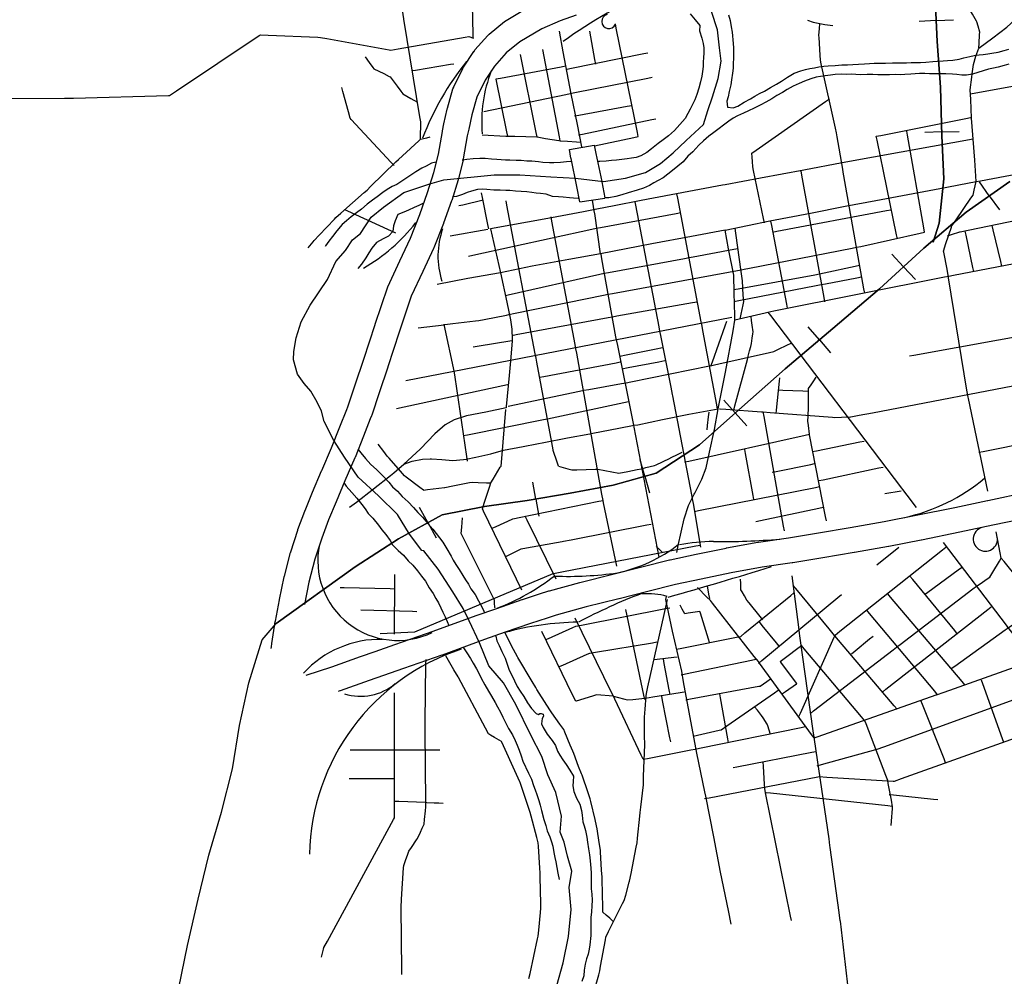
# Model space of a CAD drawing. Extents: x 1488644 to 1616065, y 656876 to 824748.
# Tile 4 of 22: x 1563449 to 1575108, y 715787 to 727119. Entities that reach past the tile are written whole.
import ezdxf

# ---------------------------------------------------------------- set-up
doc = ezdxf.new("R2010")
doc.units = 0
doc.header["$MEASUREMENT"] = 0
for name, color, linetype in [('17', 7, 'Continuous'), ('35', 7, 'Continuous'), ('38', 7, 'Continuous'), ('4', 7, 'Continuous'), ('53', 7, 'Continuous'), ('55', 7, 'Continuous'), ('PATTERN_CLASS', 7, 'Continuous')]:
    doc.layers.add(name, color=color, linetype=linetype)

msp = doc.modelspace()

# ---------------------------------------------------------------- linework, layer by layer
at = {"layer": '17', "color": 7, "linetype": 'Continuous'}
for p, q in [((1574302, 727108), (1574099, 727099)), ((1574302, 727108), (1574506, 727116)), ((1574369, 725790), (1574166, 725783)), ((1574369, 725790), (1574574, 725796)), ((1574931, 725033), (1574814, 725198)), ((1574931, 725033), (1575050, 724866)), ((1573916, 724192), (1573778, 724341)), ((1573916, 724192), (1574055, 724042)), ((1572919, 723328), (1572787, 723482)), ((1572919, 723328), (1573052, 723172)), ((1571922, 722462), (1571787, 722613)), ((1571922, 722462), (1572059, 722309)), ((1570852, 721711), (1570796, 721906)), ((1569561, 721440), (1569526, 721640)), ((1570852, 721711), (1570908, 721514)), ((1569561, 721440), (1569597, 721238)), ((1568281, 721161), (1568184, 721339)), ((1568281, 721161), (1568379, 720981))]:
    msp.add_line(p, q, dxfattribs=at)
for points in [[(1574266, 724484), (1574338, 724709), (1574394, 725232), (1574370, 725742), (1574352, 726320), (1574312, 726861), (1574290, 727374), (1574291, 727381)], [(1567052, 720372), (1567422, 720638), (1567933, 720971), (1568451, 721253), (1568953, 721354), (1569457, 721422), (1569967, 721512), (1570477, 721604), (1570985, 721749), (1571499, 722082), (1572000, 722531), (1572514, 722982), (1573076, 723462), (1573630, 723929), (1574154, 724412), (1574656, 724837), (1575172, 725204)]]:
    msp.add_lwpolyline(points, dxfattribs=at)
at = {"layer": '35', "color": 2, "linetype": 'Continuous'}
for p, q in [((1574740, 725702), (1574258, 725616)), ((1569958, 725580), (1570253, 725633)), ((1574346, 725121), (1574775, 725202)), ((1570081, 724961), (1570377, 725005)), ((1570326, 724345), (1570258, 724822)), ((1569023, 724641), (1569141, 724121)), ((1567878, 721752), (1567998, 721854))]:
    msp.add_line(p, q, dxfattribs=at)
at = {"layer": '35', "color": 1, "linetype": 'Continuous'}
for points in [[(1567807, 723955), (1567949, 724263), (1567950, 724264), (1567950, 724264), (1568075, 724532), (1568187, 724813), (1568280, 725070), (1568353, 725308), (1568407, 725526), (1568454, 725796), (1568455, 725798), (1568455, 725801), (1568473, 725885), (1568473, 725885), (1568510, 726059), (1568512, 726064), (1568513, 726070), (1568580, 726299), (1568588, 726318), (1568590, 726323), (1568697, 726541), (1568702, 726550), (1568706, 726557), (1568827, 726742), (1568829, 726744), (1568840, 726760), (1568992, 726932), (1569002, 726941), (1569009, 726949), (1569190, 727097), (1569208, 727110), (1569208, 727110), (1569486, 727274)], [(1570039, 727174), (1569849, 727104), (1569630, 727011), (1569371, 726858), (1569209, 726725), (1569072, 726569), (1568962, 726401), (1568864, 726202), (1568802, 725991), (1568767, 725823), (1568767, 725823), (1568749, 725742), (1568701, 725469), (1568700, 725465), (1568699, 725459), (1568644, 725232), (1568642, 725227), (1568641, 725223), (1568565, 724978), (1568564, 724974), (1568563, 724972), (1568469, 724709), (1568467, 724706), (1568467, 724704), (1568352, 724416), (1568349, 724410), (1568348, 724409), (1568222, 724137), (1568086, 723843), (1567942, 723416), (1567810, 723006), (1567809, 723004), (1567809, 723003), (1567706, 722697), (1567706, 722697), (1567617, 722433), (1567615, 722428), (1567615, 722426), (1567601, 722391), (1567601, 722391), (1567521, 722185), (1567521, 722185), (1567521, 722185), (1567420, 721932), (1567419, 721928), (1567418, 721927), (1567300, 721658), (1567195, 721409), (1567106, 721193), (1567027, 720977), (1566945, 720728), (1566874, 720457), (1566820, 720190), (1566820, 720190)], [(1566428, 719669), (1566430, 719692), (1566435, 719728), (1566435, 719728), (1566468, 719936), (1566468, 719936), (1566476, 719989), (1566476, 719990), (1566477, 719994), (1566526, 720248), (1566526, 720248), (1566526, 720249), (1566581, 720520), (1566582, 720524), (1566583, 720529), (1566656, 720808), (1566658, 720813), (1566658, 720817), (1566743, 721073), (1566744, 721077), (1566744, 721078), (1566826, 721299), (1566827, 721303), (1566828, 721304), (1566917, 721522), (1566918, 721524), (1566918, 721524), (1567024, 721776), (1567025, 721778), (1567025, 721778), (1567143, 722046), (1567241, 722295), (1567241, 722295), (1567322, 722501), (1567322, 722501), (1567322, 722501), (1567334, 722532), (1567421, 722793), (1567422, 722793), (1567422, 722793), (1567525, 723098), (1567657, 723509), (1567657, 723510), (1567657, 723511), (1567807, 723955)]]:
    msp.add_lwpolyline(points, dxfattribs=at)
at = {"layer": '35', "color": 2, "linetype": 'Continuous'}
for points in [[(1574727, 726476), (1574743, 726588), (1574770, 726688), (1574806, 726783), (1574971, 726903), (1575139, 727032), (1575285, 727163), (1575477, 727320)], [(1570105, 725611), (1570055, 725876), (1569981, 726239), (1569885, 726740), (1569841, 726982)], [(1574728, 725854), (1574720, 725951), (1574711, 726174), (1574706, 726288), (1574722, 726440), (1574727, 726476)], [(1574775, 725202), (1574759, 725455), (1574728, 725854)], [(1570081, 724961), (1570048, 725142), (1569978, 725474), (1569977, 725477), (1569977, 725478), (1569958, 725580)], [(1570253, 725633), (1570271, 725535), (1570341, 725202), (1570342, 725199), (1570342, 725198), (1570377, 725007), (1570377, 725005)], [(1574258, 725616), (1573189, 725422), (1572734, 725335), (1572220, 725241), (1571802, 725163)], [(1571802, 725163), (1571771, 725157), (1571162, 725043), (1570807, 724976)], [(1571802, 724625), (1572331, 724735), (1572814, 724829), (1573223, 724910), (1573588, 724977), (1574346, 725121)], [(1570258, 724822), (1570257, 724832), (1570230, 724980)], [(1570807, 724976), (1570487, 724915), (1570282, 724875)], [(1569809, 724785), (1569704, 724765), (1569023, 724641)], [(1570282, 724875), (1570125, 724844), (1569809, 724785)], [(1571802, 724625), (1571403, 724550), (1570934, 724463), (1570326, 724345)], [(1571916, 723615), (1571909, 723882), (1571904, 724093), (1571843, 724403), (1571802, 724625)], [(1570326, 724345), (1569953, 724280), (1569518, 724198), (1569141, 724121)], [(1569141, 724121), (1568754, 724052), (1568394, 723982)], [(1569141, 724121), (1569217, 723774), (1569262, 723563), (1569277, 723452), (1569280, 723332)], [(1571720, 722511), (1571805, 722944), (1571899, 723435), (1571918, 723559), (1571916, 723615)], [(1569280, 723332), (1569280, 723316), (1569264, 723121), (1569244, 722905), (1569211, 722537)], [(1569211, 722537), (1569209, 722521), (1568969, 722471), (1568738, 722426), (1568594, 722379), (1568486, 722318), (1568365, 722212), (1568196, 722036)], [(1570726, 722314), (1570769, 722321), (1571059, 722381), (1571374, 722445), (1571720, 722511)], [(1571435, 721497), (1571442, 721511), (1571528, 721675), (1571579, 721809), (1571618, 721996), (1571676, 722266), (1571720, 722511)], [(1570200, 722215), (1570237, 722222), (1570545, 722281), (1570726, 722314)], [(1569571, 722094), (1569655, 722109), (1569935, 722165), (1570200, 722215)], [(1568735, 721914), (1568850, 721936), (1569030, 721978), (1569177, 722018), (1569409, 722063), (1569571, 722094)], [(1568196, 722036), (1568193, 722032), (1567998, 721854)], [(1567998, 721854), (1568097, 721888), (1568220, 721915), (1568310, 721916)], [(1568310, 721916), (1568326, 721917), (1568448, 721908), (1568577, 721896), (1568703, 721908), (1568735, 721914)], [(1567355, 721343), (1567436, 721402), (1567838, 721718), (1567878, 721752)], [(1571229, 720807), (1571247, 720890), (1571318, 721205), (1571370, 721364), (1571435, 721497)], [(1571311, 719276), (1571288, 719400), (1571178, 719875), (1571099, 720252), (1571107, 720285)], [(1571563, 717972), (1571468, 718431), (1571377, 718918), (1571311, 719276)], [(1571874, 716405), (1571842, 716567), (1571748, 717020), (1571667, 717440), (1571574, 717920), (1571563, 717972)]]:
    msp.add_lwpolyline(points, dxfattribs=at)
at = {"layer": '35', "color": 3, "linetype": 'Continuous'}
for points in [[(1572778, 727114), (1572847, 727089), (1572985, 727060), (1573077, 727050)], [(1566842, 719354), (1567145, 719453), (1567485, 719575), (1567486, 719575), (1567486, 719575), (1567657, 719635), (1567657, 719635), (1567893, 719717), (1567893, 719717), (1567893, 719717), (1568347, 719874), (1568853, 720060), (1568854, 720060), (1568855, 720061), (1569100, 720146), (1569399, 720251), (1569401, 720251), (1569403, 720252), (1569603, 720317), (1569603, 720317), (1569714, 720352), (1569717, 720353), (1569721, 720354), (1570080, 720452), (1570082, 720452), (1570083, 720453), (1570472, 720550), (1570815, 720638), (1570815, 720638), (1570816, 720638), (1571144, 720720), (1571148, 720721), (1571150, 720722), (1571458, 720786), (1571459, 720786), (1571459, 720786), (1571814, 720860), (1571816, 720860), (1571817, 720861), (1572190, 720928), (1572194, 720929), (1572196, 720929), (1572554, 720980), (1572908, 721042), (1572909, 721042), (1572909, 721042), (1573283, 721103), (1573686, 721173), (1574066, 721248), (1574521, 721341), (1574521, 721341), (1574911, 721424), (1574911, 721424), (1574912, 721424), (1575391, 721525)], [(1575453, 721231), (1574973, 721130), (1574973, 721130), (1574582, 721047), (1574582, 721047), (1574581, 721047), (1574126, 720954), (1574125, 720954), (1574125, 720953), (1573742, 720878), (1573740, 720878), (1573739, 720878), (1573334, 720807), (1573333, 720807), (1573332, 720807), (1572958, 720746), (1572603, 720684), (1572599, 720684), (1572598, 720684), (1572241, 720633), (1571873, 720566), (1571520, 720493), (1571520, 720493), (1571214, 720429), (1570889, 720347), (1570889, 720347), (1570546, 720259), (1570546, 720259), (1570545, 720259), (1570157, 720162), (1569803, 720066), (1569696, 720031), (1569696, 720031), (1569497, 719967), (1569199, 719863), (1568955, 719778)], [(1568955, 719778), (1568450, 719592), (1568449, 719592), (1568447, 719591), (1567992, 719433), (1567992, 719433), (1567756, 719351), (1567756, 719351), (1567586, 719292), (1567244, 719169), (1567243, 719169), (1567240, 719168), (1567222, 719162)]]:
    msp.add_lwpolyline(points, dxfattribs=at)
at = {"layer": '38', "color": 1, "linetype": 'Continuous'}
for p, q in [((1568547, 724558), (1568991, 724639)), ((1568023, 722845), (1571883, 723594))]:
    msp.add_line(p, q, dxfattribs=at)
for points in [[(1568195, 725702), (1568196, 725755), (1568198, 725862), (1568199, 725907), (1568189, 725968), (1567999, 727126), (1567998, 727128), (1567982, 727231), (1567828, 728179), (1567820, 728230), (1567811, 728285), (1567588, 729708), (1567579, 729760)], [(1568820, 726900), (1568819, 726949), (1568811, 727289), (1568810, 727314), (1568896, 727334), (1568931, 727342), (1568967, 727411), (1569231, 727913), (1569258, 727963)], [(1574807, 726786), (1574810, 726838), (1574815, 726942), (1574817, 726973), (1574797, 727044), (1574783, 727094), (1574781, 727101), (1574731, 727184), (1574677, 727274), (1574670, 727286), (1574606, 727350), (1574526, 727431)], [(1570270, 726591), (1570260, 726647), (1570200, 726981)], [(1570774, 725734), (1570764, 725783), (1570513, 727020), (1570503, 727069)], [(1573455, 723880), (1573446, 723932), (1573210, 725268), (1573206, 725288), (1573192, 725371), (1573130, 725731), (1573122, 725778), (1573110, 725833), (1572939, 726597), (1572930, 726638), (1572926, 726700), (1572915, 726909), (1572914, 726931), (1572921, 727013), (1572925, 727068)], [(1562529, 726186), (1563979, 726188), (1564028, 726188), (1564086, 726189), (1565213, 726222), (1565223, 726222), (1565304, 726276), (1566286, 726932), (1566300, 726941), (1566391, 726937), (1566981, 726910), (1567012, 726909), (1567087, 726895), (1567826, 726761), (1567844, 726758), (1567932, 726773), (1568725, 726912), (1568766, 726919), (1568823, 726902)], [(1569851, 725684), (1569842, 725732), (1569643, 726766)], [(1567541, 726677), (1567588, 726611), (1567631, 726551), (1567641, 726537), (1567760, 726480), (1567826, 726447), (1567836, 726443), (1567918, 726332), (1567962, 726272), (1567984, 726242), (1568080, 726187), (1568160, 726141)], [(1569575, 725730), (1569564, 725782), (1569380, 726706)], [(1569917, 726529), (1569964, 726539), (1570840, 726719), (1570886, 726728)], [(1568099, 726516), (1568136, 726522), (1568549, 726591), (1568590, 726597)], [(1569089, 726419), (1569141, 726428), (1569860, 726562), (1569911, 726571)], [(1569230, 725740), (1569219, 725792), (1569090, 726416)], [(1569968, 726244), (1570022, 726255), (1570886, 726428), (1570940, 726439)], [(1574704, 726240), (1574753, 726249), (1576116, 726498), (1576164, 726507)], [(1567882, 725391), (1567848, 725427), (1567375, 725937), (1567361, 725953), (1567341, 726028), (1567277, 726268), (1567264, 726316)], [(1574775, 725202), (1574827, 725212), (1577267, 725674), (1577299, 725680), (1577371, 725693), (1578772, 725962), (1578785, 725965), (1578876, 725982), (1580536, 726304), (1580588, 726314)], [(1568945, 726033), (1569918, 726234), (1569968, 726244)], [(1572268, 724711), (1572257, 724763), (1572140, 725334), (1572132, 725375), (1572127, 725439), (1572123, 725492), (1572120, 725538), (1572169, 725572), (1572993, 726151), (1573037, 726182)], [(1570018, 725979), (1570070, 725988), (1570643, 726094), (1570696, 726103)], [(1570068, 725754), (1570113, 725764), (1570935, 725935), (1570980, 725945)], [(1573593, 725738), (1573645, 725748), (1574671, 725953), (1574722, 725963)], [(1566865, 724416), (1566923, 724488), (1566937, 724505), (1566994, 724565), (1567175, 724755), (1567192, 724774), (1567252, 724827), (1567527, 725070), (1567563, 725101), (1567604, 725141), (1567904, 725434), (1567934, 725463), (1567981, 725506), (1568174, 725683), (1568195, 725702), (1568269, 725720), (1568308, 725730)], [(1568927, 725755), (1569206, 725741), (1569230, 725740), (1569311, 725738), (1569573, 725730), (1569575, 725730), (1569677, 725713), (1569832, 725687), (1569851, 725684), (1569936, 725678), (1570041, 725671), (1570094, 725668)], [(1570254, 725626), (1570722, 725723), (1570774, 725734)], [(1571918, 723563), (1571969, 723575), (1572278, 723648), (1572308, 723656), (1572381, 723670), (1574401, 724072), (1574450, 724081), (1574505, 724092), (1576579, 724492), (1576604, 724497), (1576682, 724513), (1577718, 724720), (1577719, 724720), (1577822, 724739), (1579638, 725086), (1579678, 725093), (1579741, 725105), (1581038, 725352), (1581084, 725360), (1581142, 725372), (1583318, 725802)], [(1573842, 724525), (1573832, 724572), (1573603, 725691), (1573593, 725738)], [(1574165, 724603), (1574156, 724653), (1573963, 725750), (1573954, 725800)], [(1572984, 723778), (1572974, 723830), (1572711, 725276), (1572701, 725328)], [(1574912, 721534), (1574684, 722630), (1574680, 722647), (1574666, 722732), (1574448, 724062), (1574444, 724087), (1574430, 724163), (1574392, 724367), (1574390, 724378), (1574418, 724466), (1574483, 724663), (1574488, 724678), (1574538, 724750), (1574714, 725006), (1574738, 725041), (1574752, 725101), (1574763, 725151), (1574775, 725202)], [(1574436, 724557), (1574484, 724573), (1574581, 724606), (1574586, 724607), (1574681, 724627), (1575981, 724894), (1575986, 724895), (1576081, 724913), (1577233, 725143), (1577279, 725152), (1577329, 725128), (1577375, 725107), (1577422, 725085)], [(1569004, 724641), (1568993, 724694), (1568930, 725013), (1568919, 725066)], [(1571530, 723489), (1571520, 723541), (1571241, 725005), (1571231, 725057)], [(1568649, 724916), (1568696, 724927), (1568936, 724984)], [(1569563, 723109), (1569553, 723161), (1569218, 724923), (1569208, 724975)], [(1571030, 723429), (1571020, 723482), (1570744, 724922), (1570736, 724962)], [(1567295, 724870), (1567332, 724853), (1567899, 724596)], [(1570036, 723220), (1570026, 723272), (1569751, 724732), (1569741, 724784)], [(1570274, 724650), (1570327, 724659), (1571224, 724825), (1571277, 724834)], [(1572362, 724603), (1572414, 724613), (1573712, 724859), (1573764, 724868)], [(1568764, 724318), (1568815, 724329), (1570224, 724639), (1570274, 724650)], [(1571979, 723573), (1571991, 723629), (1572015, 723741), (1572023, 723780), (1572018, 723854), (1572007, 724025), (1572007, 724025), (1571992, 724138), (1571931, 724591), (1571923, 724648)], [(1572543, 723700), (1572533, 723751), (1572354, 724682), (1572344, 724734)], [(1575081, 724200), (1575068, 724253), (1574976, 724628), (1574963, 724682)], [(1570417, 723866), (1570468, 723876), (1571991, 724157), (1572027, 724164), (1572092, 724176), (1573308, 724413), (1573357, 724423), (1573409, 724434), (1574114, 724592), (1574165, 724603)], [(1574747, 724137), (1574736, 724185), (1574655, 724568), (1574644, 724615)], [(1570519, 723310), (1570509, 723364), (1570343, 724288), (1570333, 724343)], [(1570369, 724115), (1570422, 724125), (1571322, 724292), (1571375, 724302)], [(1571375, 724302), (1571423, 724311), (1571905, 724400), (1571953, 724408)], [(1572922, 724107), (1572974, 724119), (1573341, 724200), (1573393, 724212)], [(1569203, 723853), (1569233, 723860), (1570317, 724104), (1570369, 724115)], [(1571901, 723921), (1571958, 723931), (1572865, 724097), (1572922, 724107)], [(1572938, 723981), (1572991, 723991), (1573364, 724063), (1573417, 724073)], [(1571907, 723782), (1571964, 723793), (1572880, 723970), (1572938, 723981)], [(1568166, 723467), (1568474, 723506), (1568482, 723507), (1568580, 723519), (1568845, 723552), (1568887, 723557), (1568950, 723569), (1569213, 723620), (1569242, 723625), (1569317, 723641), (1570364, 723856), (1570417, 723866)], [(1570469, 723599), (1570522, 723609), (1571417, 723769), (1571470, 723778)], [(1569276, 723378), (1569328, 723388), (1570417, 723590), (1570469, 723599)], [(1571905, 722493), (1571918, 722543), (1572066, 723095), (1572077, 723135), (1572093, 723195), (1572106, 723246), (1572115, 723284), (1572124, 723348), (1572130, 723399), (1572133, 723423), (1572123, 723502), (1572116, 723554), (1572109, 723605)], [(1572308, 723656), (1572340, 723614), (1573891, 721571), (1573904, 721553), (1573954, 721487), (1574066, 721341)], [(1568596, 722937), (1568584, 722994), (1568486, 723454), (1568474, 723511)], [(1571712, 722505), (1571703, 722557), (1571540, 723437), (1571530, 723489)], [(1571634, 723014), (1571653, 723067), (1571802, 723493), (1571821, 723546)], [(1571515, 720870), (1571426, 721388), (1571420, 721422), (1571407, 721490), (1571184, 722664), (1571181, 722680), (1571164, 722766), (1571041, 723377), (1571030, 723429)], [(1573986, 723137), (1574037, 723146), (1575541, 723419), (1575591, 723429)], [(1568817, 723242), (1568868, 723250), (1569278, 723318)], [(1571021, 720753), (1570724, 722291), (1570720, 722314), (1570704, 722393), (1570530, 723259), (1570519, 723310)], [(1570629, 722818), (1570684, 722829), (1571618, 723018), (1571624, 723019), (1571727, 723042), (1572328, 723178), (1572378, 723190), (1572433, 723216), (1572534, 723264), (1572585, 723288)], [(1570520, 720645), (1570363, 721396), (1570357, 721424), (1570343, 721500), (1570045, 723167), (1570036, 723220)], [(1570557, 723133), (1570629, 723148), (1570987, 723221), (1571059, 723236)], [(1569831, 721832), (1569815, 721878), (1569768, 722015), (1569765, 722023), (1569749, 722110), (1569572, 723062), (1569563, 723109)], [(1569605, 722884), (1569655, 722894), (1570511, 723056), (1570561, 723065)], [(1570581, 722983), (1570654, 722997), (1571016, 723067), (1571089, 723081)], [(1568750, 721890), (1568743, 721943), (1568604, 722884), (1568596, 722937)], [(1567910, 722515), (1569169, 722786), (1569226, 722798)], [(1569234, 722540), (1570078, 722719), (1570128, 722730), (1570188, 722740), (1570574, 722808), (1570629, 722818)], [(1571736, 722510), (1571742, 722511), (1571810, 722506), (1572232, 722474), (1572254, 722473), (1572337, 722466), (1573075, 722410), (1573092, 722408), (1573180, 722411), (1573286, 722414), (1573291, 722414), (1573390, 722433), (1573546, 722462), (1573547, 722463), (1573650, 722482), (1575414, 722823)], [(1572406, 722453), (1572411, 722495), (1572448, 722836), (1572452, 722878)], [(1573004, 721181), (1572993, 721235), (1572802, 722203), (1572801, 722208), (1572788, 722312), (1572781, 722364), (1572784, 722421), (1572790, 722531), (1572791, 722563), (1572790, 722640), (1572790, 722695), (1572789, 722750), (1572820, 722795), (1572851, 722841), (1572881, 722886)], [(1572428, 722734), (1572487, 722731), (1572722, 722722), (1572781, 722720)], [(1569701, 722390), (1569754, 722402), (1570604, 722584), (1570657, 722595)], [(1569029, 721631), (1569057, 721678), (1569140, 721817), (1569149, 721832), (1569157, 721922), (1569206, 722503)], [(1571588, 722260), (1571594, 722312), (1571606, 722416), (1571612, 722469)], [(1572504, 721065), (1572495, 721119), (1572263, 722419), (1572254, 722473)], [(1574805, 721995), (1574857, 722005), (1576522, 722341), (1576527, 722342), (1576625, 722362), (1577457, 722534), (1577484, 722539), (1577562, 722532), (1579466, 722369), (1579519, 722364)], [(1568702, 722194), (1568752, 722203), (1569651, 722381), (1569701, 722390)], [(1571323, 721880), (1571373, 721891), (1572752, 722197), (1572801, 722208)], [(1568229, 721547), (1568189, 721578), (1568027, 721700), (1568006, 721716), (1567957, 721772), (1567823, 721923), (1567802, 721947), (1567760, 722002), (1567693, 722092)], [(1572835, 722003), (1572886, 722013), (1573396, 722117), (1573447, 722127)], [(1570814, 721800), (1570864, 721813), (1570965, 721839), (1570984, 721844), (1571060, 721881), (1571153, 721926), (1571155, 721927), (1571246, 721972), (1571293, 721995)], [(1572141, 721435), (1572133, 721484), (1572044, 721979), (1572035, 722029)], [(1572360, 721758), (1572406, 721767), (1572816, 721851), (1572861, 721860)], [(1569831, 721832), (1569884, 721816), (1569938, 721800), (1569986, 721786), (1570047, 721788), (1570269, 721793), (1570297, 721794), (1570378, 721778), (1570542, 721746), (1570545, 721746), (1570651, 721767), (1570759, 721789), (1570814, 721800)], [(1572912, 721659), (1572962, 721670), (1573623, 721809), (1573674, 721820)], [(1568229, 721547), (1568279, 721553), (1568480, 721577), (1568482, 721577), (1568579, 721596), (1568777, 721636), (1568806, 721641), (1568878, 721638), (1568978, 721634), (1569029, 721631)], [(1569396, 720362), (1568941, 721299), (1568929, 721324), (1568951, 721392), (1569013, 721583), (1569029, 721631)], [(1571438, 721294), (1571487, 721304), (1572872, 721579), (1572922, 721589)], [(1573694, 721505), (1573742, 721513), (1573840, 721530), (1573888, 721539)], [(1569043, 721095), (1569091, 721117), (1569282, 721202), (1569290, 721206), (1569384, 721225), (1570305, 721414), (1570357, 721424)], [(1572168, 721173), (1572221, 721185), (1572911, 721333), (1572964, 721344)], [(1569078, 720147), (1569077, 720157), (1569073, 720212), (1569071, 720244), (1569036, 720314), (1568692, 721002), (1568676, 721033), (1568683, 721108), (1568689, 721163), (1568694, 721218)], [(1569204, 720762), (1569252, 720785), (1569349, 720832), (1569386, 720850), (1569451, 720862), (1569874, 720938), (1569889, 720941), (1569979, 720958), (1570875, 721135), (1570928, 721145)], [(1569800, 720492), (1569458, 721191), (1569434, 721238)], [(1574779, 720408), (1574822, 720437), (1574907, 720495), (1574939, 720517), (1574973, 720573), (1575053, 720706), (1575073, 720740), (1575061, 720803), (1575012, 721052)], [(1574383, 720925), (1575129, 719947), (1575146, 719924), (1575193, 719865), (1576464, 718266), (1576483, 718242), (1576528, 718184), (1577464, 716989), (1577494, 716950), (1577535, 716912), (1578568, 715947), (1578597, 715920), (1578662, 715915), (1581532, 715681), (1581545, 715679), (1581636, 715671), (1584817, 715391), (1584870, 715386)], [(1567716, 719849), (1568129, 719869), (1569766, 720558), (1569769, 720559), (1569868, 720578), (1571457, 720886), (1571510, 720896)], [(1571055, 720812), (1571022, 720845), (1570986, 720880)], [(1572673, 718858), (1572694, 718905), (1573092, 719803), (1573104, 719830), (1573161, 719876), (1574375, 720840), (1574416, 720872)], [(1573599, 720661), (1573643, 720696), (1573815, 720835), (1573858, 720870)], [(1576471, 719011), (1576439, 719050), (1575867, 719757), (1575835, 719796), (1575803, 719835), (1575105, 720701), (1575073, 720740)], [(1574165, 720308), (1574204, 720337), (1574561, 720602), (1574600, 720631)], [(1567888, 719842), (1567890, 720491), (1567890, 720545)], [(1572248, 720011), (1572216, 720051), (1572087, 720211), (1572061, 720244), (1572030, 720296), (1572003, 720340), (1571989, 720364), (1571987, 720439), (1571985, 720491)], [(1573599, 713682), (1573589, 713733), (1573324, 715104), (1573321, 715119), (1573310, 715207), (1573167, 716440), (1573166, 716444), (1573153, 716543), (1573048, 717312), (1573044, 717338), (1573033, 717414), (1572860, 718591), (1572855, 718619), (1572845, 718694), (1572689, 719822), (1572685, 719850), (1572675, 719924), (1572595, 720532)], [(1574556, 719842), (1574523, 719882), (1574024, 720487), (1573990, 720527)], [(1567242, 720394), (1567292, 720393), (1567836, 720380), (1567886, 720378)], [(1572855, 718611), (1572826, 718651), (1572208, 719498), (1572196, 719515), (1572147, 719577), (1571654, 720206), (1571628, 720240), (1571587, 720280), (1571476, 720392)], [(1571620, 720262), (1571611, 720313), (1571594, 720412)], [(1573840, 718952), (1573806, 718992), (1573100, 719822), (1573098, 719824), (1573034, 719902), (1572638, 720382), (1572605, 720422)], [(1572809, 718898), (1572850, 718930), (1573793, 719655), (1573832, 719685), (1573875, 719718), (1574737, 720377), (1574779, 720408)], [(1570248, 715601), (1570305, 715805), (1570319, 715852), (1570328, 715908), (1570384, 716221), (1570389, 716250), (1570422, 716318), (1570469, 716414), (1570485, 716446), (1570517, 716508), (1570589, 716650), (1570607, 716685), (1570625, 716749), (1570667, 716902), (1570672, 716916), (1570689, 717005), (1570750, 717317), (1570760, 717368), (1570765, 717422), (1570794, 717685), (1570798, 717726), (1570805, 717790), (1570834, 718054), (1570834, 718057), (1570837, 718159), (1570850, 718530), (1570850, 718535), (1570849, 718636), (1570848, 718848), (1570848, 718858), (1570855, 718953), (1570868, 719111), (1570870, 719137), (1570888, 719215), (1571107, 720197), (1571119, 720250)], [(1571223, 719663), (1571269, 719672), (1571958, 719808), (1571987, 719814), (1572036, 719854), (1572581, 720298), (1572617, 720328)], [(1572198, 719493), (1572239, 719527), (1573139, 720274), (1573180, 720308)], [(1574642, 719240), (1574610, 719278), (1573761, 720278), (1573728, 720316)], [(1574480, 719432), (1574522, 719463), (1575119, 719891), (1575142, 719906), (1575205, 719951), (1575505, 720163), (1575537, 720185), (1575602, 720189), (1575917, 720204), (1575950, 720206), (1576021, 720204), (1576441, 720198), (1576453, 720198), (1576546, 720202), (1576912, 720218), (1576914, 720218), (1577017, 720210), (1577959, 720143), (1578011, 720139)], [(1567488, 720128), (1568100, 720111), (1568151, 720109)], [(1569678, 719775), (1569709, 719789), (1570001, 719920), (1570034, 719934), (1570103, 719948), (1571095, 720143), (1571147, 720153)], [(1570850, 719065), (1570839, 719117), (1570627, 720131)], [(1571617, 719741), (1571604, 719781), (1571510, 720087), (1571504, 720107), (1571419, 720095), (1571366, 720087), (1571325, 720081), (1571294, 720138), (1571269, 720185)], [(1574317, 719123), (1574284, 719163), (1573513, 720085), (1573479, 720125)], [(1573666, 719155), (1573706, 719187), (1574913, 720132), (1574953, 720163)], [(1570832, 718358), (1570810, 718406), (1570497, 719070), (1570479, 719107), (1570451, 719165), (1570027, 720029)], [(1572442, 719697), (1572409, 719739), (1572241, 719944), (1572208, 719985)], [(1570479, 719107), (1570429, 719111), (1570329, 719119), (1570280, 719123), (1570231, 719107), (1570040, 719047), (1570034, 719045), (1569993, 719130), (1569633, 719871)], [(1570477, 716438), (1570436, 716475), (1570395, 716512), (1570355, 716549), (1570353, 716604), (1570345, 716934), (1570345, 716960), (1570339, 717044), (1570326, 717263), (1570325, 717280), (1570311, 717372), (1570286, 717535), (1570280, 717571), (1570264, 717643), (1570214, 717857), (1570206, 717890), (1570181, 717962), (1570108, 718169), (1570102, 718185), (1570068, 718272), (1570009, 718426), (1569998, 718454), (1569967, 718527), (1569904, 718680), (1569891, 718710), (1569846, 718773), (1569751, 718907), (1569733, 718932), (1569691, 719000), (1569574, 719186), (1569561, 719208), (1569517, 719280), (1569348, 719564), (1569344, 719571), (1569296, 719660), (1569192, 719858)], [(1569831, 719453), (1569879, 719474), (1570167, 719602), (1570200, 719617), (1570268, 719628), (1570942, 719739), (1570994, 719748)], [(1573299, 719609), (1573341, 719644), (1573512, 719783), (1573555, 719818)], [(1572472, 719129), (1572516, 719160), (1572647, 719253), (1572651, 719256), (1572589, 719337), (1572461, 719509), (1572456, 719515), (1572535, 719575), (1572662, 719673), (1572705, 719706)], [(1573768, 717575), (1573772, 717625), (1573784, 717775), (1573786, 717796), (1573771, 717874), (1573734, 718072), (1573728, 718107), (1573705, 718167), (1573471, 718777), (1573457, 718814), (1573418, 718861), (1572738, 719667), (1572705, 719706)], [(1567974, 715808), (1567974, 715860), (1567966, 716598), (1567966, 716603), (1567972, 716703), (1567995, 717071), (1567996, 717101), (1568022, 717172), (1568041, 717222), (1568058, 717270), (1568089, 717314), (1568148, 717402), (1568161, 717420), (1568194, 717496), (1568216, 717544), (1568237, 717591), (1568243, 717645), (1568254, 717749), (1568259, 717796), (1568258, 717854), (1568251, 718697), (1568251, 718724), (1568252, 718803), (1568260, 719488), (1568261, 719541)], [(1569478, 715760), (1569492, 715821), (1569582, 716231), (1569589, 716262), (1569596, 716335), (1569616, 716543), (1569621, 716593), (1569619, 716648), (1569612, 716962), (1569611, 717011), (1569607, 717067), (1569591, 717329), (1569589, 717368), (1569572, 717431), (1569506, 717685), (1569494, 717728), (1569475, 717785), (1569374, 718083), (1569372, 718089), (1569331, 718179), (1569157, 718560), (1569153, 718569), (1569071, 718618), (1569026, 718644), (1569001, 718659), (1568965, 718726), (1568644, 719327), (1568640, 719334), (1568591, 719417), (1568494, 719584)], [(1570956, 719541), (1570996, 719545), (1571195, 719568), (1571235, 719573)], [(1571151, 719127), (1571141, 719180), (1571081, 719494), (1571071, 719547)], [(1571281, 719358), (1571333, 719369), (1572114, 719534), (1572166, 719545)], [(1572855, 718611), (1572904, 718628), (1574301, 719121), (1574307, 719123), (1574397, 719155), (1575408, 719514), (1575456, 719531)], [(1572894, 718282), (1572943, 718295), (1573586, 718472), (1573603, 718477), (1573683, 718505), (1575661, 719223), (1575707, 719240), (1575756, 719261), (1576416, 719545), (1576463, 719565)], [(1571337, 719063), (1571391, 719073), (1572201, 719223), (1572216, 719226), (1572295, 719279), (1572340, 719310)], [(1575103, 718555), (1575087, 718601), (1574854, 719250), (1574837, 719296)], [(1571424, 718631), (1571475, 718643), (1571733, 718702), (1571756, 718707), (1571824, 718754), (1572389, 719147), (1572432, 719177)], [(1567021, 716013), (1567047, 716110), (1567052, 716129), (1567093, 716205), (1567874, 717643), (1567886, 717665), (1567886, 719144)], [(1570479, 719107), (1570525, 719094), (1570616, 719069), (1570645, 719061), (1570709, 719068), (1570851, 719082), (1570860, 719083), (1570945, 719097), (1571272, 719150), (1571319, 719157)], [(1571159, 718565), (1571149, 718614), (1571062, 719056), (1571053, 719105)], [(1571843, 718553), (1571834, 718601), (1571749, 719087), (1571740, 719135)], [(1574414, 718316), (1574395, 718362), (1574139, 719007), (1574121, 719053)], [(1572338, 718651), (1572323, 718704), (1572307, 718756), (1572302, 718774), (1572252, 718850), (1572234, 718878), (1572186, 718938), (1572152, 718981)], [(1571560, 717892), (1571612, 717902), (1572902, 718151), (1572916, 718153), (1573006, 718148), (1573793, 718100), (1573810, 718099), (1573893, 718129), (1575970, 718873), (1575996, 718882), (1576073, 718875), (1578481, 718666), (1578529, 718661), (1578585, 718656), (1580103, 718514), (1580141, 718511), (1580207, 718505), (1582406, 718317), (1582459, 718312)], [(1571448, 718479), (1571498, 718489), (1572701, 718736), (1572751, 718746)], [(1567364, 718471), (1567449, 718470), (1568372, 718469), (1568423, 718469)], [(1570832, 718358), (1570883, 718368), (1571396, 718469), (1571448, 718479)], [(1571897, 718260), (1571943, 718269), (1572829, 718441), (1572875, 718450)], [(1572272, 718013), (1572268, 718065), (1572255, 718274), (1572252, 718326)], [(1567350, 718129), (1567833, 718131), (1567886, 718131)], [(1572587, 716450), (1572577, 716501), (1572282, 717962), (1572272, 718013)], [(1572288, 717964), (1572341, 717959), (1573729, 717810), (1573782, 717804)], [(1573746, 717942), (1573798, 717937), (1574269, 717886), (1574321, 717880)], [(1567884, 717862), (1567937, 717860), (1568253, 717849), (1568271, 717848), (1568358, 717844), (1568411, 717842), (1568464, 717840)]]:
    msp.add_lwpolyline(points, dxfattribs=at)
at = {"layer": '4', "color": 7, "linetype": 'Continuous'}
for centre, radius, start, end in [((1573548, 721723), 6311, 114.1855, 125.5062), ((1570426, 727098), 83.8, 104.2817, 336.1919), ((1571444, 724472), 3456, 141.4538, 158.9373), ((1570551, 725915), 1631, 158.557, 185.1828), ((1566426, 726055), 2175, 300.1825, 321.9579), ((1569371, 724320), 969, 160.5286, 197.8346), ((1573464, 723366), 2192, 282.2666, 310.0733), ((1574884, 720966), 143, 98.8344, 11.1835), ((1571704, 718438), 2501, 90.8868, 100.1686), ((1571783, 728332), 7395, 269.0813, 275.1792), ((1567923, 720710), 944, 168.2692, 295.8221), ((1570162, 722294), 1765, 281.9205, 308.086), ((1569936, 724728), 4203, 267.9516, 278.0741), ((1560318, 758912), 40117, 285.6333, 287.4579), ((1568132, 722666), 2699, 291.102, 307.6125), ((1573152, 714186), 6566, 110.8453, 118.0422), ((1570884, 719464), 855, 74.346, 94.3592), ((1570097, 716626), 3356, 90.6583, 105.6028), ((1567721, 718543), 1236, 88.793, 137.3998), ((1569490, 717182), 2609, 108.1274, 178.8502), ((1567486, 719732), 628, 252.3187, 310.5405)]:
    msp.add_arc(centre, radius, start, end, dxfattribs=at)
at = {"layer": '53', "color": 140, "linetype": 'Continuous'}
msp.add_lwpolyline([(1569565, 718902), (1569593, 718889), (1569607, 718899), (1569626, 718901), (1569647, 718894), (1569651, 718868), (1569634, 718840), (1569629, 718779)], dxfattribs=at)
at = {"layer": '55', "color": 140, "linetype": 'Continuous'}
for points in [[(1571389, 727187), (1571446, 727118), (1571503, 727052), (1571499, 726986), (1571528, 726901), (1571544, 726837), (1571551, 726787), (1571550, 726724), (1571545, 726672), (1571544, 726616), (1571541, 726564), (1571534, 726504), (1571525, 726450), (1571509, 726384), (1571490, 726308), (1571466, 726234), (1571445, 726169), (1571387, 726058), (1571362, 726006), (1571330, 725950), (1571267, 725877), (1571203, 725806), (1571130, 725742), (1571067, 725695), (1571010, 725652), (1570932, 725591), (1570877, 725546), (1570806, 725505), (1570748, 725487), (1570693, 725478), (1570641, 725471), (1570579, 725464), (1570518, 725455), (1570458, 725450), (1570394, 725444), (1570319, 725441), (1570290, 725440)], [(1571844, 727178), (1571861, 727109), (1571873, 727035), (1571884, 726970), (1571897, 726838), (1571902, 726785), (1571901, 726719), (1571902, 726663), (1571899, 726599), (1571896, 726545), (1571890, 726485), (1571879, 726405), (1571870, 726347), (1571852, 726269), (1571837, 726207), (1571824, 726153), (1571830, 726083), (1571898, 726075), (1571953, 726094), (1572026, 726141), (1572103, 726183), (1572154, 726214), (1572209, 726243), (1572267, 726272), (1572338, 726315), (1572409, 726356), (1572470, 726391), (1572543, 726437), (1572621, 726486), (1572699, 726514), (1572754, 726529), (1572806, 726540), (1572859, 726549), (1572913, 726560), (1572973, 726567), (1573023, 726572), (1573106, 726576), (1573186, 726583), (1573252, 726585), (1573315, 726588), (1573383, 726593), (1573453, 726597), (1573513, 726600), (1573568, 726603), (1573642, 726604), (1573700, 726604), (1573784, 726607), (1573887, 726609), (1573949, 726609), (1574007, 726610), (1574063, 726613), (1574117, 726612), (1574178, 726617), (1574262, 726623), (1574312, 726628), (1574383, 726633), (1574435, 726635), (1574497, 726640), (1574572, 726653), (1574628, 726666), (1574701, 726684), (1574753, 726693), (1574809, 726702), (1574859, 726707), (1574912, 726714), (1574962, 726721), (1575036, 726736), (1575105, 726752), (1575164, 726771)], [(1575162, 726593), (1575106, 726578), (1575037, 726557), (1574979, 726546), (1574922, 726531), (1574795, 726492), (1574732, 726473), (1574660, 726462), (1574604, 726461), (1574546, 726469), (1574496, 726474), (1574416, 726477), (1574353, 726479), (1574293, 726478), (1574221, 726477), (1574169, 726480), (1574103, 726480), (1574053, 726477), (1574002, 726472), (1573932, 726469), (1573882, 726466), (1573816, 726468), (1573749, 726467), (1573681, 726466), (1573611, 726466), (1573551, 726469), (1573485, 726470), (1573408, 726466), (1573350, 726469), (1573294, 726472), (1573234, 726471), (1573180, 726472), (1573104, 726468), (1573049, 726461), (1572989, 726454), (1572933, 726447), (1572882, 726438), (1572818, 726420), (1572741, 726391), (1572680, 726364), (1572610, 726332), (1572537, 726291), (1572480, 726258), (1572413, 726219), (1572356, 726182), (1572285, 726140), (1572224, 726111), (1572145, 726070), (1572078, 726041), (1572020, 726012), (1571949, 725980), (1571898, 725951), (1571845, 725916), (1571782, 725869), (1571731, 725830), (1571668, 725781), (1571609, 725740), (1571546, 725683), (1571493, 725632), (1571419, 725553), (1571362, 725502), (1571304, 725435), (1571241, 725384), (1571180, 725331), (1571125, 725288), (1571068, 725247), (1571011, 725214), (1570960, 725185), (1570907, 725156), (1570837, 725124), (1570762, 725099), (1570655, 725069), (1570578, 725045), (1570510, 725024), (1570427, 725009), (1570378, 725007)], [(1569982, 725440), (1569924, 725437), (1569854, 725429), (1569775, 725424), (1569721, 725423), (1569645, 725427), (1569593, 725434), (1569513, 725442), (1569455, 725445), (1569389, 725450), (1569327, 725451), (1569255, 725455), (1569202, 725454), (1569152, 725459), (1569098, 725462), (1569034, 725467), (1568962, 725475), (1568896, 725476), (1568820, 725472), (1568743, 725463), (1568691, 725456), (1568690, 725456)], [(1568377, 725432), (1568325, 725420), (1568264, 725385), (1568210, 725360), (1568139, 725317), (1568082, 725276), (1567915, 725167), (1567860, 725142), (1567802, 725107), (1567751, 725072), (1567683, 725019), (1567625, 724980), (1567565, 724935), (1567496, 724875), (1567439, 724832), (1567376, 724785), (1567317, 724738), (1567266, 724693), (1567204, 724618), (1567153, 724550), (1567108, 724497), (1567070, 724442), (1567065, 724434)], [(1570072, 725000), (1570062, 725001), (1570008, 725004), (1569958, 725009), (1569884, 725015), (1569828, 725022), (1569758, 725025), (1569682, 725053), (1569616, 725062), (1569564, 725065), (1569514, 725070), (1569454, 725078), (1569388, 725083), (1569320, 725088), (1569255, 725094), (1569205, 725097), (1569137, 725098), (1569065, 725101), (1568979, 725107), (1568929, 725110), (1568871, 725107), (1568798, 725089), (1568748, 725072), (1568693, 725049), (1568622, 725026), (1568573, 725022)], [(1568230, 724944), (1568177, 724917), (1568122, 724894), (1568053, 724863), (1567997, 724840), (1567928, 724812), (1567897, 724738), (1567877, 724676), (1567866, 724610), (1567817, 724555), (1567752, 724522), (1567675, 724480), (1567617, 724411), (1567582, 724357), (1567547, 724298), (1567495, 724222), (1567455, 724173)], [(1567455, 722030), (1567489, 721987), (1567544, 721920), (1567609, 721848), (1567674, 721789), (1567749, 721715), (1567819, 721639), (1567864, 721586), (1567922, 721533), (1567978, 721469), (1568049, 721406), (1568114, 721342), (1568165, 721281), (1568220, 721226), (1568277, 721154), (1568342, 721085), (1568381, 721034), (1568422, 720981), (1568459, 720930), (1568508, 720851), (1568558, 720765), (1568583, 720715), (1568614, 720664), (1568653, 720605), (1568698, 720536), (1568727, 720485), (1568764, 720434), (1568793, 720379), (1568844, 720308), (1568881, 720235), (1568923, 720164), (1568945, 720111), (1568953, 720094)], [(1567290, 721627), (1567315, 721595), (1567382, 721518), (1567441, 721450), (1567499, 721377), (1567540, 721324), (1567575, 721269), (1567630, 721216), (1567699, 721132), (1567738, 721075), (1567785, 721022), (1567834, 720951), (1567863, 720898), (1567932, 720832), (1567993, 720777), (1568050, 720709), (1568105, 720656), (1568160, 720589), (1568207, 720528), (1568256, 720466), (1568296, 720387), (1568347, 720320), (1568378, 720263), (1568409, 720213), (1568436, 720154), (1568461, 720101), (1568488, 720044), (1568509, 719992), (1568531, 719942)], [(1569085, 719820), (1569086, 719817), (1569101, 719760), (1569126, 719704), (1569159, 719633), (1569196, 719554), (1569222, 719485), (1569245, 719414), (1569272, 719362), (1569307, 719287), (1569341, 719220), (1569374, 719165), (1569417, 719100), (1569462, 719026), (1569510, 718959), (1569565, 718902)], [(1568698, 719687), (1568705, 719678), (1568744, 719619), (1568789, 719552), (1568818, 719497), (1568859, 719430), (1568886, 719379), (1568915, 719320), (1568957, 719241), (1569000, 719164), (1569035, 719107), (1569079, 719032), (1569108, 718981), (1569141, 718916), (1569170, 718855), (1569205, 718786), (1569239, 718724), (1569284, 718648), (1569315, 718580), (1569340, 718525), (1569363, 718466), (1569387, 718397), (1569408, 718337), (1569476, 718195), (1569508, 718124), (1569535, 718049), (1569552, 717997), (1569573, 717940), (1569595, 717869), (1569612, 717813), (1569627, 717752), (1569657, 717643), (1569678, 717574), (1569697, 717512), (1569725, 717441), (1569748, 717380), (1569763, 717328), (1569776, 717255), (1569787, 717195), (1569798, 717144), (1569810, 717078), (1569821, 717009), (1569836, 716933)], [(1569629, 718779), (1569646, 718734), (1569695, 718656), (1569756, 718581), (1569792, 718520), (1569817, 718455), (1569844, 718405), (1569879, 718352), (1569920, 718297), (1569963, 718228), (1570008, 718160), (1570004, 718096), (1569999, 718044), (1570012, 717976), (1570041, 717897), (1570081, 717828), (1570100, 717751), (1570109, 717695), (1570117, 717618), (1570132, 717568), (1570149, 717515), (1570164, 717434), (1570173, 717376), (1570185, 717297), (1570196, 717225), (1570206, 717156), (1570213, 717070), (1570216, 717008), (1570217, 716953), (1570217, 716891), (1570218, 716825), (1570225, 716759), (1570229, 716690), (1570226, 716622), (1570219, 716552), (1570213, 716482), (1570214, 716419), (1570211, 716269), (1570201, 716161), (1570194, 716110), (1570179, 716051), (1570162, 715995), (1570147, 715931), (1570133, 715859), (1570128, 715792), (1570104, 715725)]]:
    msp.add_lwpolyline(points, dxfattribs=at)
at = {"layer": 'PATTERN_CLASS', "color": 7, "linetype": 'Continuous'}
for points in [[(1574290, 727374), (1574312, 726861), (1574352, 726320), (1574370, 725742), (1574394, 725232), (1574338, 724709), (1574266, 724484)], [(1575172, 725204), (1574656, 724837), (1574154, 724412), (1573630, 723929), (1573076, 723462), (1572514, 722982), (1572000, 722531), (1571499, 722082), (1570985, 721749), (1570477, 721604), (1569967, 721512), (1569457, 721422), (1568953, 721354), (1568451, 721253), (1567933, 720971), (1567422, 720638), (1566487, 719967)]]:
    msp.add_lwpolyline(points, dxfattribs=at)
at = {"layer": 'PATTERN_CLASS', "color": 2, "linetype": 'Continuous'}
msp.add_lwpolyline([(1574266, 724484), (1574338, 724709), (1574394, 725232), (1574370, 725742), (1574352, 726320), (1574312, 726861), (1574290, 727374)], dxfattribs=at)
at = {"layer": 'PATTERN_CLASS', "color": 1, "linetype": 'Continuous'}
msp.add_lwpolyline([(1569808, 715678), (1569884, 715945), (1569948, 716258), (1569980, 716579), (1569956, 716840), (1569986, 717034), (1569937, 717211), (1569896, 717378), (1569851, 717496), (1569864, 717686), (1569798, 717965), (1569703, 718173), (1569631, 718391), (1569500, 718644), (1569323, 719006), (1569178, 719265), (1569006, 719464), (1568893, 719736), (1568770, 719998), (1568702, 720143), (1568580, 720342), (1568404, 720610), (1568236, 720827), (1568210, 720832), (1568065, 721026), (1567924, 721257), (1567698, 721479), (1567458, 721701), (1567295, 721937), (1567168, 722136), (1567056, 722361), (1567023, 722480), (1566973, 722589), (1566896, 722720), (1566819, 722811), (1566738, 722919), (1566690, 723089), (1566695, 723189), (1566722, 723352), (1566781, 723538), (1566889, 723737), (1567093, 724040), (1567193, 724253), (1567306, 724384), (1567388, 724511), (1567483, 724587), (1567610, 724778), (1567759, 724900), (1567999, 725072), (1568307, 725176), (1568470, 725221), (1569068, 725280), (1569371, 725280), (1569738, 725258), (1570032, 725240), (1570363, 725203), (1570621, 725240), (1570861, 725307), (1571038, 725416), (1571187, 725543), (1571341, 725688), (1571548, 725876), (1571598, 726044), (1571652, 726207), (1571720, 726424), (1571756, 726628), (1571734, 726786), (1571711, 726999), (1571643, 727217)], dxfattribs=at)
at = {"layer": 'PATTERN_CLASS', "color": 140, "linetype": 'Continuous'}
msp.add_lwpolyline([(1565332, 715650), (1565436, 716151), (1565564, 716700), (1565688, 717221), (1565840, 717730), (1565970, 718243), (1566053, 718758), (1566161, 719263), (1566320, 719771), (1566487, 719967), (1567422, 720638), (1567933, 720971), (1568451, 721253), (1568953, 721354), (1569457, 721422), (1569967, 721512), (1570477, 721604), (1570985, 721749), (1571499, 722082), (1572000, 722531), (1572514, 722982), (1573076, 723462), (1573630, 723929), (1574154, 724412), (1574656, 724837), (1575172, 725204)], dxfattribs=at)

doc.saveas('drawing.dxf')
